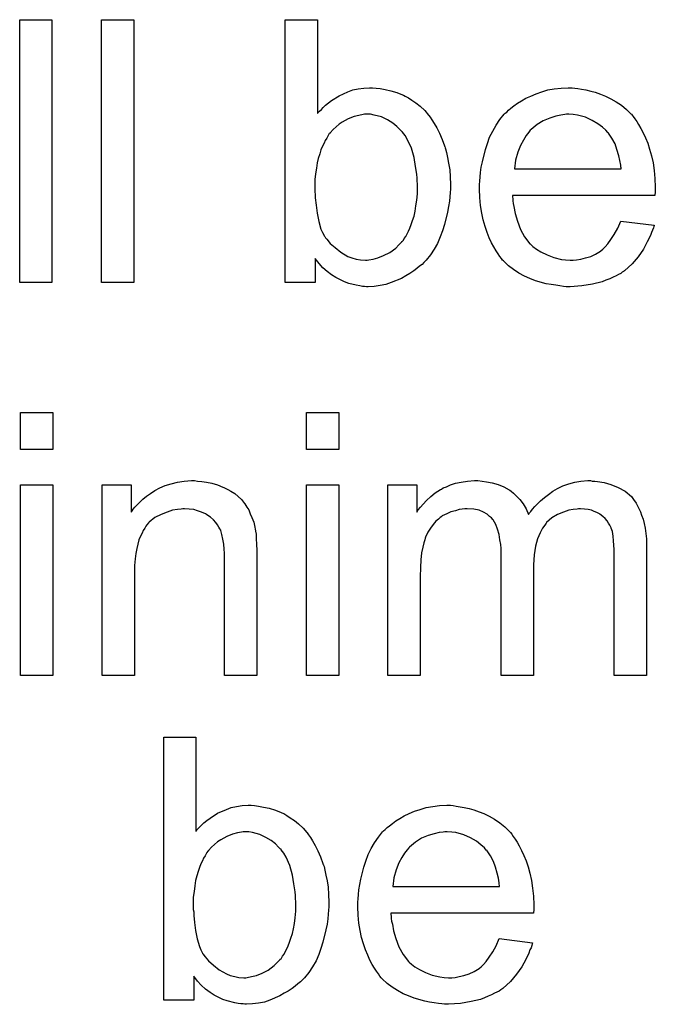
# Model space of a CAD drawing. Extents: x -2 to 8.5, y -2.9 to 5.2.
# Tile 176 of 207: x 5.352 to 5.546, y 2.478 to 2.778. Entities that reach past the tile are written whole.
import ezdxf

# ---------------------------------------------------------------- set-up
doc = ezdxf.new("R2010")
doc.units = 0
doc.layers.add('acc-ni-360-20-out-a_document', color=1, linetype='CONTINUOUS')

msp = doc.modelspace()

# ---------------------------------------------------------------- linework, layer by layer
at = {"layer": 'acc-ni-360-20-out-a_document', "color": 1}
for points in [[(5.362295, 2.697549), (5.352461, 2.697549), (5.352461, 2.777614), (5.362295, 2.777614), (5.362295, 2.697549)], [(5.387171, 2.697549), (5.377336, 2.697549), (5.377336, 2.777614), (5.387171, 2.777614), (5.387171, 2.697549)], [(5.44317, 2.749036), (5.443285, 2.749151), (5.443401, 2.749383), (5.443748, 2.74973), (5.444327, 2.750308), (5.444905, 2.750887), (5.445599, 2.751581), (5.446525, 2.752275), (5.447451, 2.75297), (5.449765, 2.754474), (5.452426, 2.755631), (5.45393, 2.756209), (5.45555, 2.756556), (5.457285, 2.756788), (5.459021, 2.756903), (5.459946, 2.756903), (5.460988, 2.756788), (5.46226, 2.756672), (5.463764, 2.756325), (5.4655, 2.755978), (5.467351, 2.755399), (5.469087, 2.754705), (5.469318, 2.754589), (5.469896, 2.754358), (5.470822, 2.753779), (5.471863, 2.753085), (5.473136, 2.752275), (5.474409, 2.751234), (5.475797, 2.749961), (5.476954, 2.748573), (5.47707, 2.748457), (5.477417, 2.747879), (5.477995, 2.747069), (5.47869, 2.746028), (5.479499, 2.744639), (5.480309, 2.743019), (5.481119, 2.741168), (5.481814, 2.739201), (5.481814, 2.739086), (5.481929, 2.73897), (5.482045, 2.738623), (5.482161, 2.738276), (5.482392, 2.737119), (5.482739, 2.735615), (5.483086, 2.733879), (5.483433, 2.731912), (5.483549, 2.729714), (5.483665, 2.7274), (5.483665, 2.727284), (5.483665, 2.726706), (5.483665, 2.726012), (5.483549, 2.72497), (5.483433, 2.723698), (5.483318, 2.722309), (5.483086, 2.720689), (5.482739, 2.718954), (5.481814, 2.715251), (5.481235, 2.713285), (5.480541, 2.711433), (5.479731, 2.709466), (5.47869, 2.707731), (5.477533, 2.705995), (5.47626, 2.704376), (5.476144, 2.70426), (5.475913, 2.704028), (5.475566, 2.703681), (5.474987, 2.703103), (5.474177, 2.702524), (5.473367, 2.70183), (5.472442, 2.701136), (5.471285, 2.700326), (5.470012, 2.699632), (5.468739, 2.698822), (5.465615, 2.697549), (5.463996, 2.696971), (5.46226, 2.696624), (5.460409, 2.696392), (5.458558, 2.696276), (5.458095, 2.696276), (5.457516, 2.696392), (5.456822, 2.696392), (5.456012, 2.696508), (5.454971, 2.696739), (5.452657, 2.697318), (5.451384, 2.697781), (5.450112, 2.698359), (5.448723, 2.699053), (5.447451, 2.699863), (5.446062, 2.700905), (5.444789, 2.702061), (5.443632, 2.703334), (5.442475, 2.704838), (5.442475, 2.697549), (5.433335, 2.697549), (5.433335, 2.777614), (5.44317, 2.777614), (5.44317, 2.749036)], [(5.521499, 2.756788), (5.522424, 2.756672), (5.523581, 2.756441), (5.524854, 2.756209), (5.526358, 2.755862), (5.527746, 2.755515), (5.529366, 2.754936), (5.53087, 2.754358), (5.53249, 2.753548), (5.53411, 2.752622), (5.53573, 2.751581), (5.537234, 2.750309), (5.538622, 2.74892), (5.538738, 2.748804), (5.538969, 2.748573), (5.539316, 2.74811), (5.539779, 2.747416), (5.540358, 2.746606), (5.540936, 2.74568), (5.54163, 2.744523), (5.542325, 2.743135), (5.543019, 2.741631), (5.543713, 2.740011), (5.544292, 2.73816), (5.54487, 2.736193), (5.545333, 2.733995), (5.54568, 2.731681), (5.545911, 2.729251), (5.546027, 2.72659), (5.546027, 2.726474), (5.546027, 2.726012), (5.546027, 2.725202), (5.545911, 2.724045), (5.502524, 2.724045), (5.502524, 2.723929), (5.502524, 2.723582), (5.50264, 2.723119), (5.50264, 2.722425), (5.502755, 2.721615), (5.502987, 2.720689), (5.503334, 2.718607), (5.504028, 2.716293), (5.504953, 2.713747), (5.506226, 2.711433), (5.507846, 2.709351), (5.507962, 2.709351), (5.508077, 2.709119), (5.508772, 2.708541), (5.509813, 2.707731), (5.511201, 2.706921), (5.513052, 2.705995), (5.515135, 2.705186), (5.517449, 2.704607), (5.518722, 2.704491), (5.52011, 2.704376), (5.521036, 2.704376), (5.522077, 2.704491), (5.52335, 2.704723), (5.524738, 2.70507), (5.526358, 2.705533), (5.527862, 2.706227), (5.529366, 2.707152), (5.529482, 2.707268), (5.53006, 2.707731), (5.530755, 2.708425), (5.531565, 2.709351), (5.53249, 2.710623), (5.533531, 2.712243), (5.534573, 2.714094), (5.535498, 2.716293), (5.54568, 2.71502), (5.54568, 2.714904), (5.545564, 2.714673), (5.545449, 2.71421), (5.545217, 2.713516), (5.54487, 2.712822), (5.544523, 2.711896), (5.543597, 2.709929), (5.54244, 2.707731), (5.54082, 2.705417), (5.538969, 2.703219), (5.536655, 2.701136), (5.53654, 2.701136), (5.536308, 2.700905), (5.535961, 2.700673), (5.535498, 2.700326), (5.534804, 2.699979), (5.53411, 2.699632), (5.533184, 2.699169), (5.532143, 2.698706), (5.530986, 2.698244), (5.529829, 2.697781), (5.526936, 2.697086), (5.523697, 2.696508), (5.52011, 2.696277), (5.518837, 2.696277), (5.518028, 2.696392), (5.516986, 2.696508), (5.515714, 2.696739), (5.514325, 2.696971), (5.512821, 2.697202), (5.509582, 2.698128), (5.507846, 2.698822), (5.506226, 2.699516), (5.504491, 2.700442), (5.502871, 2.701483), (5.501367, 2.70264), (5.499863, 2.704028), (5.499747, 2.704144), (5.499516, 2.704376), (5.499168, 2.704838), (5.498706, 2.705533), (5.498127, 2.706343), (5.497549, 2.707268), (5.496855, 2.708425), (5.49616, 2.709698), (5.495466, 2.711202), (5.494772, 2.712822), (5.494193, 2.714673), (5.493615, 2.71664), (5.493152, 2.718722), (5.492805, 2.721036), (5.492574, 2.723466), (5.492458, 2.726012), (5.492458, 2.726127), (5.492458, 2.726706), (5.492458, 2.7274), (5.492574, 2.728441), (5.492689, 2.729714), (5.492805, 2.731102), (5.493036, 2.732722), (5.493383, 2.734342), (5.494309, 2.738044), (5.494888, 2.739896), (5.495582, 2.741862), (5.496507, 2.743714), (5.497549, 2.745449), (5.498706, 2.747185), (5.499978, 2.748804), (5.500094, 2.74892), (5.500325, 2.749151), (5.500788, 2.749499), (5.501367, 2.750077), (5.502061, 2.750656), (5.502987, 2.75135), (5.504028, 2.75216), (5.505301, 2.752854), (5.506573, 2.753664), (5.508077, 2.754358), (5.509697, 2.755052), (5.511433, 2.755631), (5.513284, 2.756209), (5.515251, 2.756556), (5.517333, 2.756788), (5.519532, 2.756903), (5.520689, 2.756903), (5.521499, 2.756788)], [(5.459252, 2.748804), (5.457516, 2.748804), (5.457054, 2.748689), (5.455781, 2.748457), (5.454277, 2.74811), (5.452541, 2.747416), (5.45069, 2.746375), (5.449765, 2.745796), (5.448839, 2.744986), (5.447913, 2.744176), (5.446988, 2.743135), (5.446988, 2.743019), (5.446756, 2.742904), (5.446525, 2.742557), (5.446294, 2.742094), (5.445947, 2.741515), (5.445484, 2.740821), (5.445137, 2.740011), (5.444674, 2.739086), (5.444211, 2.737928), (5.443864, 2.736771), (5.443401, 2.735383), (5.443054, 2.733995), (5.442823, 2.732375), (5.442591, 2.730639), (5.44236, 2.728904), (5.44236, 2.726937), (5.44236, 2.726821), (5.44236, 2.726474), (5.44236, 2.725896), (5.44236, 2.725202), (5.442475, 2.724392), (5.442475, 2.72335), (5.442707, 2.721152), (5.443054, 2.718722), (5.443517, 2.716177), (5.444211, 2.713863), (5.444674, 2.712822), (5.445137, 2.711896), (5.445137, 2.71178), (5.445368, 2.711549), (5.445599, 2.711202), (5.445947, 2.710739), (5.446988, 2.709466), (5.448492, 2.708194), (5.450227, 2.706805), (5.452426, 2.705532), (5.453583, 2.70507), (5.454971, 2.704723), (5.456244, 2.704491), (5.457748, 2.704376), (5.458326, 2.704376), (5.458789, 2.704491), (5.460062, 2.704723), (5.461566, 2.70507), (5.463301, 2.705764), (5.465153, 2.706689), (5.467004, 2.708078), (5.46793, 2.709003), (5.468855, 2.709929), (5.468855, 2.710045), (5.469087, 2.71016), (5.469318, 2.710508), (5.469549, 2.71097), (5.470012, 2.711549), (5.470359, 2.712243), (5.470822, 2.713169), (5.471285, 2.714094), (5.471632, 2.715251), (5.472095, 2.716408), (5.472557, 2.717797), (5.472905, 2.719301), (5.473136, 2.720921), (5.473367, 2.722656), (5.473599, 2.724623), (5.473599, 2.72659), (5.473599, 2.726706), (5.473599, 2.727053), (5.473599, 2.727631), (5.473483, 2.728441), (5.473483, 2.729367), (5.473367, 2.730524), (5.47302, 2.732953), (5.472557, 2.735615), (5.471748, 2.738507), (5.470591, 2.741052), (5.469896, 2.742325), (5.469087, 2.743366), (5.469087, 2.743482), (5.468855, 2.743598), (5.468277, 2.744176), (5.467351, 2.745102), (5.466078, 2.746143), (5.464458, 2.747069), (5.462607, 2.747994), (5.460409, 2.748573), (5.459252, 2.748804)], [(5.519647, 2.748804), (5.518953, 2.748804), (5.51849, 2.748689), (5.517218, 2.748573), (5.515714, 2.748226), (5.513862, 2.747647), (5.511895, 2.746838), (5.510044, 2.74568), (5.508193, 2.744176), (5.507962, 2.743945), (5.507499, 2.743367), (5.506689, 2.742325), (5.505879, 2.740937), (5.504953, 2.739317), (5.504144, 2.737234), (5.503449, 2.734805), (5.503102, 2.732144), (5.535614, 2.732144), (5.535614, 2.732259), (5.535614, 2.732491), (5.535498, 2.732838), (5.535498, 2.733301), (5.535267, 2.734689), (5.53492, 2.736193), (5.534341, 2.738044), (5.533763, 2.73978), (5.532837, 2.741515), (5.531796, 2.743019), (5.531796, 2.743135), (5.531565, 2.743251), (5.530986, 2.743945), (5.529945, 2.744871), (5.528556, 2.745912), (5.526821, 2.746953), (5.524738, 2.747879), (5.522309, 2.748573), (5.521036, 2.748689), (5.519647, 2.748804)], [(5.362527, 2.646711), (5.352692, 2.646711), (5.352692, 2.657934), (5.362527, 2.657934), (5.362527, 2.646711)], [(5.449649, 2.646711), (5.439814, 2.646711), (5.439814, 2.657934), (5.449649, 2.657934), (5.449649, 2.646711)], [(5.362527, 2.577869), (5.352692, 2.577869), (5.352692, 2.63595), (5.362527, 2.63595), (5.362527, 2.577869)], [(5.406609, 2.637108), (5.407881, 2.636992), (5.409385, 2.63676), (5.411005, 2.636413), (5.412741, 2.63595), (5.41436, 2.635256), (5.414592, 2.635141), (5.415055, 2.634909), (5.415864, 2.634562), (5.41679, 2.633984), (5.417947, 2.633289), (5.418988, 2.632364), (5.42003, 2.631438), (5.420955, 2.630281), (5.421071, 2.630166), (5.421302, 2.629703), (5.42165, 2.629124), (5.422228, 2.628314), (5.422691, 2.627157), (5.423154, 2.626), (5.423732, 2.624612), (5.424079, 2.623108), (5.424079, 2.622992), (5.424195, 2.622529), (5.424311, 2.621835), (5.424426, 2.62091), (5.424426, 2.619521), (5.424542, 2.617901), (5.424658, 2.615934), (5.424658, 2.613505), (5.424658, 2.577869), (5.414823, 2.577869), (5.414823, 2.613042), (5.414823, 2.613158), (5.414823, 2.613273), (5.414823, 2.614083), (5.414823, 2.615124), (5.414708, 2.616397), (5.414592, 2.617901), (5.41436, 2.619405), (5.414013, 2.620794), (5.413666, 2.622066), (5.413666, 2.622182), (5.413435, 2.622529), (5.413088, 2.623108), (5.412741, 2.623802), (5.412162, 2.624496), (5.411468, 2.625306), (5.410542, 2.626116), (5.409501, 2.62681), (5.409385, 2.626926), (5.409038, 2.627157), (5.408344, 2.627389), (5.407534, 2.627736), (5.406609, 2.628083), (5.405452, 2.62843), (5.404063, 2.628546), (5.402675, 2.628661), (5.402096, 2.628661), (5.401633, 2.628546), (5.400476, 2.62843), (5.398972, 2.628199), (5.397352, 2.62762), (5.395501, 2.626926), (5.39365, 2.626), (5.391915, 2.624612), (5.391683, 2.624381), (5.39122, 2.623802), (5.390873, 2.623339), (5.390526, 2.622761), (5.390063, 2.622066), (5.389716, 2.621257), (5.389253, 2.620331), (5.388791, 2.619174), (5.388444, 2.617901), (5.388096, 2.616513), (5.387865, 2.615009), (5.387634, 2.613389), (5.387402, 2.611422), (5.387402, 2.609455), (5.387402, 2.577869), (5.377568, 2.577869), (5.377568, 2.63595), (5.386361, 2.63595), (5.386361, 2.62762), (5.386477, 2.627736), (5.386708, 2.628083), (5.387055, 2.628546), (5.387518, 2.629124), (5.388212, 2.629818), (5.389022, 2.630628), (5.389948, 2.631554), (5.391105, 2.632479), (5.392262, 2.633289), (5.39365, 2.634215), (5.395154, 2.635025), (5.396774, 2.635719), (5.398625, 2.636298), (5.400476, 2.63676), (5.402559, 2.637108), (5.404757, 2.637223), (5.405683, 2.637223), (5.406609, 2.637108)], [(5.449649, 2.577869), (5.439814, 2.577869), (5.439814, 2.63595), (5.449649, 2.63595), (5.449649, 2.577869)], [(5.526821, 2.637108), (5.527631, 2.637108), (5.528441, 2.636992), (5.530408, 2.636645), (5.53249, 2.636066), (5.534688, 2.635141), (5.536887, 2.633984), (5.538738, 2.632364), (5.538969, 2.632133), (5.539432, 2.631438), (5.540242, 2.630397), (5.540589, 2.629587), (5.541052, 2.628777), (5.541515, 2.627736), (5.541862, 2.626695), (5.542325, 2.625538), (5.542672, 2.624149), (5.542903, 2.622761), (5.543135, 2.621141), (5.543366, 2.619521), (5.543366, 2.61767), (5.543366, 2.577869), (5.533531, 2.577869), (5.533531, 2.614315), (5.533531, 2.61443), (5.533531, 2.614546), (5.533531, 2.61524), (5.533531, 2.616282), (5.533416, 2.617554), (5.5333, 2.618943), (5.533184, 2.620331), (5.532953, 2.62172), (5.532606, 2.622761), (5.532606, 2.622876), (5.532374, 2.623224), (5.532143, 2.623686), (5.531796, 2.624265), (5.531333, 2.624959), (5.530755, 2.625653), (5.53006, 2.626347), (5.529135, 2.627042), (5.529019, 2.627157), (5.528672, 2.627273), (5.528209, 2.627505), (5.527399, 2.627852), (5.526589, 2.628199), (5.525548, 2.62843), (5.524507, 2.628546), (5.523234, 2.628662), (5.522656, 2.628662), (5.522193, 2.628546), (5.521036, 2.62843), (5.519647, 2.628199), (5.518028, 2.62762), (5.516292, 2.626926), (5.514557, 2.625885), (5.512937, 2.624496), (5.512821, 2.624265), (5.512358, 2.623686), (5.511664, 2.622761), (5.51097, 2.621372), (5.51016, 2.619521), (5.509582, 2.617323), (5.509119, 2.614662), (5.508887, 2.611538), (5.508887, 2.577869), (5.499053, 2.577869), (5.499053, 2.615472), (5.499053, 2.615587), (5.499053, 2.615819), (5.499053, 2.61605), (5.499053, 2.616513), (5.498937, 2.617786), (5.498706, 2.619174), (5.498474, 2.620794), (5.498011, 2.622414), (5.497433, 2.623918), (5.496623, 2.625306), (5.496507, 2.625422), (5.49616, 2.625885), (5.495582, 2.626347), (5.494772, 2.627042), (5.493731, 2.62762), (5.492342, 2.628199), (5.490722, 2.628546), (5.488756, 2.628662), (5.488061, 2.628662), (5.487251, 2.628546), (5.486326, 2.62843), (5.485169, 2.628083), (5.48378, 2.627736), (5.482508, 2.627157), (5.481119, 2.626463), (5.481004, 2.626347), (5.480541, 2.626), (5.479962, 2.625537), (5.479152, 2.624843), (5.478342, 2.623918), (5.477533, 2.622761), (5.476723, 2.621488), (5.476029, 2.619984), (5.475913, 2.619753), (5.475797, 2.619174), (5.475566, 2.618248), (5.475219, 2.616976), (5.474872, 2.61524), (5.47464, 2.613158), (5.474524, 2.610728), (5.474409, 2.607951), (5.474409, 2.577869), (5.464574, 2.577869), (5.464574, 2.63595), (5.473367, 2.63595), (5.473367, 2.62762), (5.473483, 2.627852), (5.47383, 2.628314), (5.474524, 2.629124), (5.475334, 2.63005), (5.476376, 2.631207), (5.477648, 2.632364), (5.479037, 2.633521), (5.480657, 2.634562), (5.480888, 2.634678), (5.481466, 2.635025), (5.482392, 2.635372), (5.483665, 2.635951), (5.485169, 2.636413), (5.486904, 2.63676), (5.488871, 2.637108), (5.490954, 2.637223), (5.491995, 2.637223), (5.493268, 2.637108), (5.494656, 2.636876), (5.496392, 2.636529), (5.498127, 2.636066), (5.499863, 2.635372), (5.501483, 2.634447), (5.501714, 2.634331), (5.502177, 2.633984), (5.502871, 2.633405), (5.503797, 2.63248), (5.504722, 2.631438), (5.505763, 2.630166), (5.506689, 2.628662), (5.507383, 2.626926), (5.507499, 2.627042), (5.50773, 2.627389), (5.508077, 2.627852), (5.508656, 2.628546), (5.50935, 2.629356), (5.51016, 2.630166), (5.511086, 2.631091), (5.512243, 2.632133), (5.513515, 2.633058), (5.514788, 2.633984), (5.516292, 2.634794), (5.517912, 2.635604), (5.519647, 2.636298), (5.521499, 2.63676), (5.52335, 2.637108), (5.525432, 2.637223), (5.526242, 2.637223), (5.526821, 2.637108)], [(5.406146, 2.530501), (5.406261, 2.530617), (5.406377, 2.530849), (5.406724, 2.531196), (5.407303, 2.531774), (5.407881, 2.532353), (5.408575, 2.533047), (5.409501, 2.533741), (5.410427, 2.534435), (5.412741, 2.535939), (5.415402, 2.537096), (5.416906, 2.537675), (5.418526, 2.538022), (5.420261, 2.538253), (5.421997, 2.538369), (5.422922, 2.538369), (5.423963, 2.538253), (5.425236, 2.538138), (5.42674, 2.537791), (5.428476, 2.537443), (5.430327, 2.536865), (5.432062, 2.536171), (5.432294, 2.536055), (5.432872, 2.535824), (5.433798, 2.535245), (5.434839, 2.534551), (5.436112, 2.533741), (5.437385, 2.5327), (5.438773, 2.531427), (5.43993, 2.530039), (5.440046, 2.529923), (5.440393, 2.529345), (5.440971, 2.528535), (5.441666, 2.527493), (5.442475, 2.526105), (5.443285, 2.524485), (5.444095, 2.522634), (5.444789, 2.520667), (5.444789, 2.520551), (5.444905, 2.520436), (5.445021, 2.520088), (5.445137, 2.519741), (5.445368, 2.518584), (5.445715, 2.51708), (5.446062, 2.515345), (5.446409, 2.513378), (5.446525, 2.51118), (5.446641, 2.508866), (5.446641, 2.50875), (5.446641, 2.508171), (5.446641, 2.507477), (5.446525, 2.506436), (5.446409, 2.505163), (5.446294, 2.503775), (5.446062, 2.502155), (5.445715, 2.500419), (5.444789, 2.496717), (5.444211, 2.49475), (5.443517, 2.492899), (5.442707, 2.490932), (5.441666, 2.489197), (5.440509, 2.487461), (5.439236, 2.485841), (5.43912, 2.485726), (5.438889, 2.485494), (5.438542, 2.485147), (5.437963, 2.484569), (5.437153, 2.48399), (5.436343, 2.483296), (5.435418, 2.482602), (5.434261, 2.481792), (5.432988, 2.481098), (5.431715, 2.480288), (5.428592, 2.479015), (5.426972, 2.478436), (5.425236, 2.478089), (5.423385, 2.477858), (5.421534, 2.477742), (5.421071, 2.477742), (5.420493, 2.477858), (5.419798, 2.477858), (5.418988, 2.477974), (5.417947, 2.478205), (5.415633, 2.478784), (5.41436, 2.479246), (5.413088, 2.479825), (5.411699, 2.480519), (5.410427, 2.481329), (5.409038, 2.48237), (5.407766, 2.483527), (5.406609, 2.4848), (5.405452, 2.486304), (5.405452, 2.479015), (5.396311, 2.479015), (5.396311, 2.559079), (5.406146, 2.559079), (5.406146, 2.530501)], [(5.484475, 2.538253), (5.4854, 2.538138), (5.486557, 2.537906), (5.48783, 2.537675), (5.489334, 2.537328), (5.490722, 2.536981), (5.492342, 2.536402), (5.493846, 2.535824), (5.495466, 2.535014), (5.497086, 2.534088), (5.498706, 2.533047), (5.50021, 2.531774), (5.501598, 2.530386), (5.501714, 2.53027), (5.501945, 2.530039), (5.502292, 2.529576), (5.502755, 2.528882), (5.503334, 2.528072), (5.503912, 2.527146), (5.504606, 2.525989), (5.505301, 2.524601), (5.505995, 2.523097), (5.506689, 2.521477), (5.507267, 2.519626), (5.507846, 2.517659), (5.508309, 2.515461), (5.508656, 2.513147), (5.508887, 2.510717), (5.509003, 2.508056), (5.509003, 2.50794), (5.509003, 2.507477), (5.509003, 2.506667), (5.508887, 2.50551), (5.4655, 2.50551), (5.4655, 2.505395), (5.4655, 2.505048), (5.465615, 2.504585), (5.465615, 2.50389), (5.465731, 2.503081), (5.465963, 2.502155), (5.46631, 2.500072), (5.467004, 2.497758), (5.46793, 2.495213), (5.469202, 2.492899), (5.470822, 2.490816), (5.470938, 2.490816), (5.471053, 2.490585), (5.471748, 2.490006), (5.472789, 2.489197), (5.474177, 2.488387), (5.476029, 2.487461), (5.478111, 2.486651), (5.480425, 2.486073), (5.481698, 2.485957), (5.483086, 2.485841), (5.484012, 2.485841), (5.485053, 2.485957), (5.486326, 2.486189), (5.487714, 2.486536), (5.489334, 2.486998), (5.490838, 2.487693), (5.492342, 2.488618), (5.492458, 2.488734), (5.493036, 2.489197), (5.493731, 2.489891), (5.494541, 2.490816), (5.495466, 2.492089), (5.496507, 2.493709), (5.497549, 2.49556), (5.498474, 2.497758), (5.508656, 2.496486), (5.508656, 2.49637), (5.50854, 2.496139), (5.508425, 2.495676), (5.508193, 2.494982), (5.507846, 2.494287), (5.507499, 2.493362), (5.506573, 2.491395), (5.505416, 2.489197), (5.503797, 2.486883), (5.501945, 2.484684), (5.499631, 2.482602), (5.499516, 2.482602), (5.499284, 2.48237), (5.498937, 2.482139), (5.498474, 2.481792), (5.49778, 2.481445), (5.497086, 2.481098), (5.49616, 2.480635), (5.495119, 2.480172), (5.493962, 2.479709), (5.492805, 2.479247), (5.489913, 2.478552), (5.486673, 2.477974), (5.483086, 2.477742), (5.481814, 2.477742), (5.481004, 2.477858), (5.479962, 2.477974), (5.47869, 2.478205), (5.477301, 2.478436), (5.475797, 2.478668), (5.472557, 2.479593), (5.470822, 2.480288), (5.469202, 2.480982), (5.467467, 2.481907), (5.465847, 2.482949), (5.464343, 2.484106), (5.462839, 2.485494), (5.462723, 2.48561), (5.462492, 2.485841), (5.462145, 2.486304), (5.461682, 2.486998), (5.461103, 2.487808), (5.460525, 2.488734), (5.459831, 2.489891), (5.459136, 2.491164), (5.458442, 2.492668), (5.457748, 2.494287), (5.457169, 2.496139), (5.456591, 2.498106), (5.456128, 2.500188), (5.455781, 2.502502), (5.45555, 2.504932), (5.455434, 2.507477), (5.455434, 2.507593), (5.455434, 2.508171), (5.455434, 2.508866), (5.45555, 2.509907), (5.455665, 2.51118), (5.455781, 2.512568), (5.456012, 2.514188), (5.456359, 2.515808), (5.457285, 2.51951), (5.457864, 2.521361), (5.458558, 2.523328), (5.459483, 2.525179), (5.460525, 2.526915), (5.461682, 2.52865), (5.462954, 2.53027), (5.46307, 2.530386), (5.463301, 2.530617), (5.463764, 2.530964), (5.464343, 2.531543), (5.465037, 2.532121), (5.465963, 2.532816), (5.467004, 2.533625), (5.468277, 2.53432), (5.469549, 2.53513), (5.471053, 2.535824), (5.472673, 2.536518), (5.474409, 2.537096), (5.47626, 2.537675), (5.478227, 2.538022), (5.480309, 2.538253), (5.482508, 2.538369), (5.483665, 2.538369), (5.484475, 2.538253)], [(5.422228, 2.53027), (5.420493, 2.53027), (5.42003, 2.530154), (5.418757, 2.529923), (5.417253, 2.529576), (5.415517, 2.528882), (5.413666, 2.52784), (5.412741, 2.527262), (5.411815, 2.526452), (5.410889, 2.525642), (5.409964, 2.524601), (5.409964, 2.524485), (5.409732, 2.524369), (5.409501, 2.524022), (5.40927, 2.523559), (5.408922, 2.522981), (5.40846, 2.522287), (5.408113, 2.521477), (5.40765, 2.520551), (5.407187, 2.519394), (5.40684, 2.518237), (5.406377, 2.516849), (5.40603, 2.515461), (5.405799, 2.513841), (5.405567, 2.512105), (5.405336, 2.51037), (5.405336, 2.508403), (5.405336, 2.508287), (5.405336, 2.50794), (5.405336, 2.507361), (5.405336, 2.506667), (5.405452, 2.505857), (5.405452, 2.504816), (5.405683, 2.502618), (5.40603, 2.500188), (5.406493, 2.497643), (5.407187, 2.495329), (5.40765, 2.494287), (5.408113, 2.493362), (5.408113, 2.493246), (5.408344, 2.493015), (5.408575, 2.492668), (5.408922, 2.492205), (5.409964, 2.490932), (5.411468, 2.489659), (5.413203, 2.488271), (5.415402, 2.486998), (5.416559, 2.486535), (5.417947, 2.486188), (5.41922, 2.485957), (5.420724, 2.485841), (5.421302, 2.485841), (5.421765, 2.485957), (5.423038, 2.486188), (5.424542, 2.486535), (5.426278, 2.48723), (5.428129, 2.488155), (5.42998, 2.489544), (5.430905, 2.490469), (5.431831, 2.491395), (5.431831, 2.491511), (5.432062, 2.491626), (5.432294, 2.491973), (5.432525, 2.492436), (5.432988, 2.493015), (5.433335, 2.493709), (5.433798, 2.494635), (5.434261, 2.49556), (5.434608, 2.496717), (5.435071, 2.497874), (5.435533, 2.499262), (5.435881, 2.500767), (5.436112, 2.502386), (5.436343, 2.504122), (5.436575, 2.506089), (5.436575, 2.508056), (5.436575, 2.508171), (5.436575, 2.508519), (5.436575, 2.509097), (5.436459, 2.509907), (5.436459, 2.510832), (5.436343, 2.51199), (5.435996, 2.514419), (5.435533, 2.51708), (5.434724, 2.519973), (5.433567, 2.522518), (5.432872, 2.523791), (5.432062, 2.524832), (5.432062, 2.524948), (5.431831, 2.525064), (5.431253, 2.525642), (5.430327, 2.526568), (5.429054, 2.527609), (5.427435, 2.528535), (5.425583, 2.52946), (5.423385, 2.530039), (5.422228, 2.53027)], [(5.482623, 2.53027), (5.481929, 2.53027), (5.481466, 2.530155), (5.480194, 2.530039), (5.47869, 2.529692), (5.476838, 2.529113), (5.474872, 2.528303), (5.47302, 2.527146), (5.471169, 2.525642), (5.470938, 2.525411), (5.470475, 2.524832), (5.469665, 2.523791), (5.468855, 2.522403), (5.46793, 2.520783), (5.46712, 2.5187), (5.466425, 2.51627), (5.466078, 2.513609), (5.49859, 2.513609), (5.49859, 2.513725), (5.49859, 2.513956), (5.498474, 2.514304), (5.498474, 2.514766), (5.498243, 2.516155), (5.497896, 2.517659), (5.497317, 2.51951), (5.496739, 2.521246), (5.495813, 2.522981), (5.494772, 2.524485), (5.494772, 2.524601), (5.494541, 2.524717), (5.493962, 2.525411), (5.492921, 2.526336), (5.491532, 2.527378), (5.489797, 2.528419), (5.487714, 2.529345), (5.485284, 2.530039), (5.484012, 2.530155), (5.482623, 2.53027)]]:
    msp.add_lwpolyline(points, dxfattribs=at)

doc.saveas('drawing.dxf')
